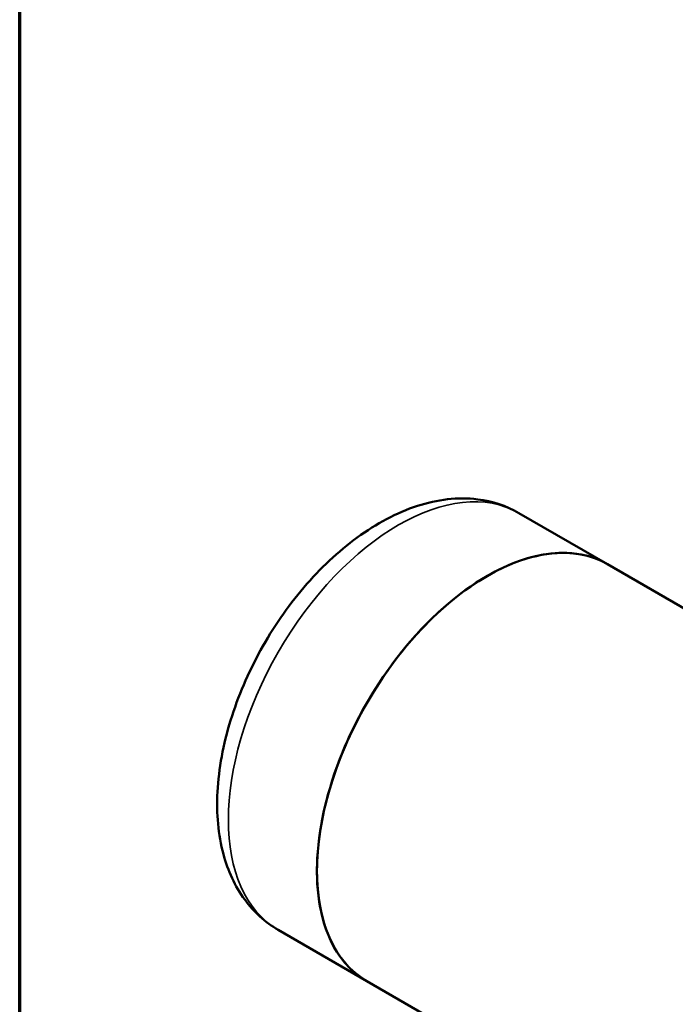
# Model space of a CAD drawing. Header units: millimetres. Extents: x 90 to 4401, y 90 to 14724.
# Tile 2 of 44: x 90 to 431, y 740 to 1251. Entities that reach past the tile are written whole.
import ezdxf

# ---------------------------------------------------------------- set-up
doc = ezdxf.new("R2010")
doc.units = ezdxf.units.MM
doc.header["$LTSCALE"] = 15
for name, color, linetype, lineweight in [('Cadre (ISO)', 7, 'Continuous', 70), ('Etroit visible (ISO)', 7, 'Continuous', 35), ('Visible (ISO)', 7, 'Continuous', 50)]:
    doc.layers.add(name, color=color, linetype=linetype, lineweight=lineweight)

# ---------------------------------------------------------------- blocks, each defined once
blk = doc.blocks.new('Cadres AQUA4D Border')
at = {"layer": 'Cadre (ISO)'}
blk.add_line((6, 6), (6, 204), dxfattribs=at)

msp = doc.modelspace()

# ---------------------------------------------------------------- linework, layer by layer
at = {"layer": 'Etroit visible (ISO)'}
msp.add_ellipse((286.83, 886.65), major_axis=(-62.5, -108.25), ratio=0.57735, start_param=3.141593, end_param=6.283185, dxfattribs=at)
at = {"layer": 'Visible (ISO)'}
for p, q in [((395.29, 968.36), (349.33, 994.9)), ((395.29, 968.36), (440.92, 942.02)), ((270.29, 751.86), (224.33, 778.39)), ((270.29, 751.86), (707.71, 499.31))]:
    msp.add_line(p, q, dxfattribs=at)
for major_axis, start_param, end_param in [((-62.5, -108.25), 3.141593, 6.283185), ((62.5, 108.25), 0, 3.141593)]:
    msp.add_ellipse((332.79, 860.11), major_axis=major_axis, ratio=0.57735, start_param=start_param, end_param=end_param, dxfattribs=at)
msp.add_open_spline([(224.33, 778.39), (217.5, 782.34), (211.57, 787.78), (201.78, 801.12), (198.15, 809.16), (193.1, 827.87), (192.17, 838.8), (193.37, 862.2), (195.73, 874.73), (203.39, 899.61), (208.68, 911.95), (221.58, 935.3), (229.18, 946.33), (246.11, 966.17), (255.44, 974.97), (275.26, 989.44), (285.77, 995.1), (306.88, 1001.94), (317.54, 1003.32), (335.44, 1001.07), (342.77, 998.69), (349.33, 994.9)], degree=3, knots=[2.356194, 2.356194, 2.356194, 2.356194, 2.604747, 2.604747, 2.878076, 2.878076, 3.202471, 3.202471, 3.549752, 3.549752, 3.89458, 3.89458, 4.236804, 4.236804, 4.580833, 4.580833, 4.928438, 4.928438, 5.259318, 5.259318, 5.497787, 5.497787, 5.497787, 5.497787], dxfattribs=at)

# ---------------------------------------------------------------- block references
at = {"xscale": 15, "yscale": 15, "zscale": 15}
msp.add_blockref('Cadres AQUA4D Border', (0, 0), dxfattribs=at)

doc.saveas('drawing.dxf')
